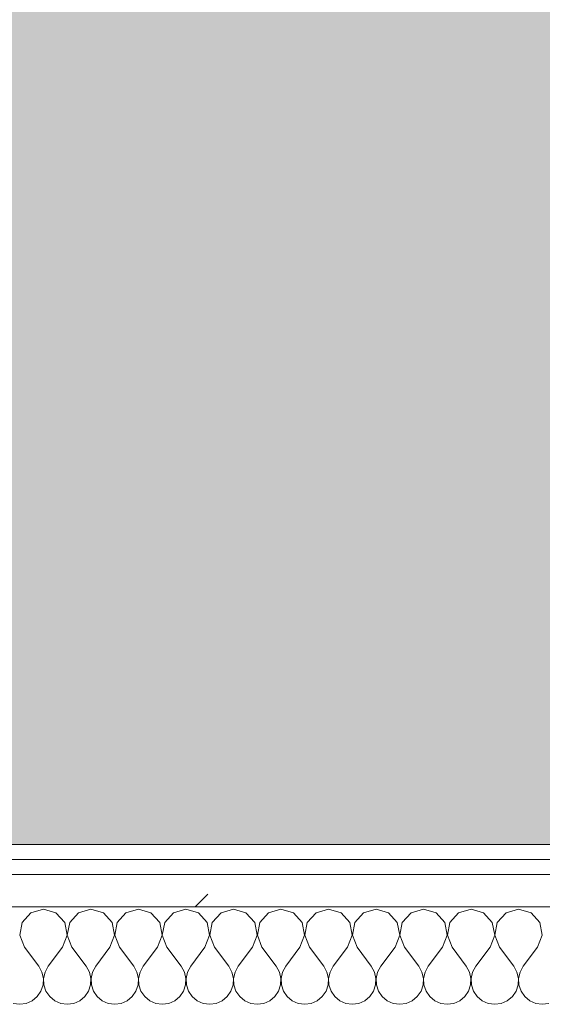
# Model space of a CAD drawing. Header units: millimetres. Extents: x -40968 to 13979, y -19284 to 4746.
# Tile 51 of 173: x -21448 to -21238, y -1193 to -798. Entities that reach past the tile are written whole.
import ezdxf
from ezdxf.enums import TextEntityAlignment as Align

# ---------------------------------------------------------------- set-up
doc = ezdxf.new("R2010")
doc.units = ezdxf.units.MM
doc.header["$MEASUREMENT"] = 0
doc.linetypes.add('Wipeout_Contour', pattern=[1000, 0, -1000])
doc.layers.add('Nuevo_05_AUX_Treball', color=7, linetype='Continuous')
doc.layers.add('Nuevo_08_E_Envans secs', color=7, linetype='Continuous')
for name, color, linetype, lineweight, true_color in [('Nuevo_05_AUX_Treball_Pluma_Nº__3', 7, 'Continuous', 5, 0xa4a4a4), ('Nuevo_08_E_Envans secs_Pluma_Nº__102', 7, 'Continuous', 5, 0xcccccc), ('Nuevo_08_E_Envans secs_Pluma_Nº__171', 171, 'Continuous', 13, 0xaaaaff), ('Nuevo_08_E_Envans secs_Pluma_Nº__177', 7, 'Continuous', 15, 0xf7e046)]:
    doc.layers.add(name, color=color, linetype=linetype, lineweight=lineweight, true_color=true_color)
doc.layers.add('Nuevo_08_E_Envans secs_Pluma_Nº__1', color=7, linetype='Continuous', lineweight=5)
doc.layers.add('Nuevo_Sellos de Zona Archicad_Pluma_Nº__6', color=7, linetype='Continuous', lineweight=5)
doc.styles.add('Estilo_Generado_1', font='txt')
pattern_1 = [(45, (0, 0), (-183.8478, 183.8478), [195, -65]), (45, (7e-14, 183.85), (-183.8478, 183.8478), [195, -65])]

# ---------------------------------------------------------------- blocks, each defined once
blk = doc.blocks.new('Planta 2_Office - Descans_1_1', base_point=(-17995.26, 748.54))
at = {"layer": 'Nuevo_05_AUX_Treball', "linetype": 'Continuous', "lineweight": 0, "true_color": 0xfee7e7}
blk.add_hatch(color=7, dxfattribs=at).paths.add_polyline_path([(-22963.42, -1128.98), (-22225.88, -1128.98), (-21025.88, -1128.98), (-18225.38, -1128.98), (-12886.81, -1128.98), (-12886.81, -996.81), (-12428.84, -996.81), (-12428.84, 1963.55), (-22963.42, 1963.55)])
at = {"layer": 'Nuevo_05_AUX_Treball_Pluma_Nº__3', "color": 253, "linetype": 'Continuous', "lineweight": 5, "true_color": 0xa4a4a4, "flags": 128}
blk.add_lwpolyline([(-22963.42, -1128.98), (-22225.88, -1128.98), (-21025.88, -1128.98), (-18225.38, -1128.98), (-12886.81, -1128.98), (-12886.81, -996.81), (-12428.84, -996.81), (-12428.84, 1963.55), (-22963.42, 1963.55)], close=True, dxfattribs=at)
at = {"layer": 'Nuevo_Sellos de Zona Archicad_Pluma_Nº__6', "color": 7, "lineweight": 5, "style": 'Estilo_Generado_1'}
for tag, p in [('ROOM_NAME', (-17995.26, 690.38)), ('ROOM_NUMBER', (-17995.26, 465.99)), ('ROOM_NET_AREA', (-17995.26, 238.62))]:
    blk.add_attdef(tag, text='', height=120, dxfattribs=at).set_placement(p, align=Align.TOP_LEFT)
blk = doc.blocks.new('*X244')
at = {"layer": 'Nuevo_08_E_Envans secs_Pluma_Nº__102', "color": 254, "linetype": 'Continuous', "lineweight": 5, "true_color": 0xcccccc}
for p, q in [((-21443.1, -1156.35), (-21446.61, -1160.19)), ((-21438.1, -1154.93), (-21443.1, -1156.35)), ((-21433.09, -1156.35), (-21438.1, -1154.93)), ((-21429.58, -1160.19), (-21433.09, -1156.35)), ((-21424.05, -1156.35), (-21427.57, -1160.19)), ((-21419.05, -1154.93), (-21424.05, -1156.35)), ((-21414.04, -1156.35), (-21419.05, -1154.93)), ((-21410.53, -1160.19), (-21414.04, -1156.35)), ((-21405.01, -1156.35), (-21408.52, -1160.19)), ((-21400, -1154.93), (-21405.01, -1156.35)), ((-21394.99, -1156.35), (-21400, -1154.93)), ((-21391.48, -1160.19), (-21394.99, -1156.35)), ((-21385.96, -1156.35), (-21389.47, -1160.19)), ((-21380.95, -1154.93), (-21385.96, -1156.35)), ((-21375.95, -1156.35), (-21380.95, -1154.93)), ((-21372.43, -1160.19), (-21375.95, -1156.35)), ((-21366.91, -1156.35), (-21370.42, -1160.19)), ((-21361.9, -1154.93), (-21366.91, -1156.35)), ((-21356.9, -1156.35), (-21361.9, -1154.93)), ((-21353.39, -1160.19), (-21356.9, -1156.35)), ((-21347.86, -1156.35), (-21351.38, -1160.19)), ((-21342.86, -1154.93), (-21347.86, -1156.35)), ((-21337.85, -1156.35), (-21342.86, -1154.93)), ((-21334.34, -1160.19), (-21337.85, -1156.35)), ((-21328.82, -1156.35), (-21332.33, -1160.19)), ((-21323.81, -1154.93), (-21328.82, -1156.35)), ((-21318.8, -1156.35), (-21323.81, -1154.93)), ((-21315.29, -1160.19), (-21318.8, -1156.35)), ((-21309.77, -1156.35), (-21313.28, -1160.19)), ((-21304.76, -1154.93), (-21309.77, -1156.35)), ((-21299.75, -1156.35), (-21304.76, -1154.93)), ((-21296.24, -1160.19), (-21299.75, -1156.35)), ((-21290.72, -1156.35), (-21294.23, -1160.19)), ((-21285.71, -1154.93), (-21290.72, -1156.35)), ((-21280.71, -1156.35), (-21285.71, -1154.93)), ((-21277.2, -1160.19), (-21280.71, -1156.35)), ((-21271.67, -1156.35), (-21275.19, -1160.19)), ((-21266.67, -1154.93), (-21271.67, -1156.35)), ((-21261.66, -1156.35), (-21266.67, -1154.93)), ((-21258.15, -1160.19), (-21261.66, -1156.35)), ((-21252.63, -1156.35), (-21256.14, -1160.19)), ((-21247.62, -1154.93), (-21252.63, -1156.35)), ((-21242.61, -1156.35), (-21247.62, -1154.93)), ((-21239.1, -1160.19), (-21242.61, -1156.35)), ((-21446.61, -1160.19), (-21447.58, -1165.31)), ((-21428.61, -1165.31), (-21429.58, -1160.19)), ((-21427.57, -1160.19), (-21428.53, -1165.31)), ((-21409.56, -1165.31), (-21410.53, -1160.19)), ((-21408.52, -1160.19), (-21409.49, -1165.31)), ((-21390.51, -1165.31), (-21391.48, -1160.19)), ((-21389.47, -1160.19), (-21390.44, -1165.31)), ((-21371.47, -1165.31), (-21372.43, -1160.19)), ((-21370.42, -1160.19), (-21371.39, -1165.31)), ((-21352.42, -1165.31), (-21353.39, -1160.19)), ((-21351.38, -1160.19), (-21352.34, -1165.31)), ((-21333.37, -1165.31), (-21334.34, -1160.19)), ((-21332.33, -1160.19), (-21333.29, -1165.31)), ((-21314.32, -1165.31), (-21315.29, -1160.19)), ((-21313.28, -1160.19), (-21314.25, -1165.31)), ((-21295.28, -1165.31), (-21296.24, -1160.19)), ((-21294.23, -1160.19), (-21295.2, -1165.31)), ((-21276.23, -1165.31), (-21277.2, -1160.19)), ((-21275.19, -1160.19), (-21276.15, -1165.31)), ((-21257.18, -1165.31), (-21258.15, -1160.19)), ((-21256.14, -1160.19), (-21257.1, -1165.31)), ((-21238.13, -1165.31), (-21239.1, -1160.19)), ((-21447.58, -1165.31), (-21445.71, -1170.17)), ((-21430.48, -1170.17), (-21428.61, -1165.31)), ((-21428.53, -1165.31), (-21426.67, -1170.17)), ((-21411.43, -1170.17), (-21409.56, -1165.31)), ((-21409.49, -1165.31), (-21407.62, -1170.17)), ((-21392.38, -1170.17), (-21390.51, -1165.31)), ((-21390.44, -1165.31), (-21388.57, -1170.17)), ((-21373.33, -1170.17), (-21371.47, -1165.31)), ((-21371.39, -1165.31), (-21369.52, -1170.17)), ((-21354.29, -1170.17), (-21352.42, -1165.31)), ((-21352.34, -1165.31), (-21350.48, -1170.17)), ((-21335.24, -1170.17), (-21333.37, -1165.31)), ((-21333.29, -1165.31), (-21331.43, -1170.17)), ((-21316.19, -1170.17), (-21314.32, -1165.31)), ((-21314.25, -1165.31), (-21312.38, -1170.17)), ((-21297.14, -1170.17), (-21295.28, -1165.31)), ((-21295.2, -1165.31), (-21293.33, -1170.17)), ((-21278.1, -1170.17), (-21276.23, -1165.31)), ((-21276.15, -1165.31), (-21274.29, -1170.17)), ((-21259.05, -1170.17), (-21257.18, -1165.31)), ((-21257.1, -1165.31), (-21255.24, -1170.17)), ((-21240, -1170.17), (-21238.13, -1165.31)), ((-21445.71, -1170.17), (-21440, -1177.79)), ((-21430.48, -1170.17), (-21436.19, -1177.79)), ((-21426.67, -1170.17), (-21420.95, -1177.79)), ((-21411.43, -1170.17), (-21417.14, -1177.79)), ((-21407.62, -1170.17), (-21401.9, -1177.79)), ((-21392.38, -1170.17), (-21398.1, -1177.79)), ((-21388.57, -1170.17), (-21382.86, -1177.79)), ((-21373.33, -1170.17), (-21379.05, -1177.79)), ((-21369.52, -1170.17), (-21363.81, -1177.79)), ((-21354.29, -1170.17), (-21360, -1177.79)), ((-21350.48, -1170.17), (-21344.76, -1177.79)), ((-21335.24, -1170.17), (-21340.95, -1177.79)), ((-21331.43, -1170.17), (-21325.71, -1177.79)), ((-21316.19, -1170.17), (-21321.9, -1177.79)), ((-21312.38, -1170.17), (-21306.67, -1177.79)), ((-21297.14, -1170.17), (-21302.86, -1177.79)), ((-21293.33, -1170.17), (-21287.62, -1177.79)), ((-21278.1, -1170.17), (-21283.81, -1177.79)), ((-21274.29, -1170.17), (-21268.57, -1177.79)), ((-21259.05, -1170.17), (-21264.76, -1177.79)), ((-21255.24, -1170.17), (-21249.52, -1177.79)), ((-21240, -1170.17), (-21245.71, -1177.79)), ((-21438.73, -1180.08), (-21440, -1177.79)), ((-21438.13, -1182.64), (-21438.73, -1180.08)), ((-21437.46, -1180.08), (-21438.06, -1182.64)), ((-21436.19, -1177.79), (-21437.46, -1180.08)), ((-21419.68, -1180.08), (-21420.95, -1177.79)), ((-21419.09, -1182.64), (-21419.68, -1180.08)), ((-21418.41, -1180.08), (-21419.01, -1182.64)), ((-21417.14, -1177.79), (-21418.41, -1180.08)), ((-21400.63, -1180.08), (-21401.9, -1177.79)), ((-21400.04, -1182.64), (-21400.63, -1180.08)), ((-21399.37, -1180.08), (-21399.96, -1182.64)), ((-21398.1, -1177.79), (-21399.37, -1180.08)), ((-21381.59, -1180.08), (-21382.86, -1177.79)), ((-21380.99, -1182.64), (-21381.59, -1180.08)), ((-21380.32, -1180.08), (-21380.91, -1182.64)), ((-21379.05, -1177.79), (-21380.32, -1180.08)), ((-21362.54, -1180.08), (-21363.81, -1177.79)), ((-21361.94, -1182.64), (-21362.54, -1180.08)), ((-21361.27, -1180.08), (-21361.87, -1182.64)), ((-21360, -1177.79), (-21361.27, -1180.08)), ((-21343.49, -1180.08), (-21344.76, -1177.79)), ((-21342.9, -1182.64), (-21343.49, -1180.08)), ((-21342.22, -1180.08), (-21342.82, -1182.64)), ((-21340.95, -1177.79), (-21342.22, -1180.08)), ((-21324.44, -1180.08), (-21325.71, -1177.79)), ((-21323.85, -1182.64), (-21324.44, -1180.08)), ((-21323.18, -1180.08), (-21323.77, -1182.64)), ((-21321.9, -1177.79), (-21323.18, -1180.08)), ((-21305.4, -1180.08), (-21306.67, -1177.79)), ((-21304.8, -1182.64), (-21305.4, -1180.08)), ((-21304.13, -1180.08), (-21304.72, -1182.64)), ((-21302.86, -1177.79), (-21304.13, -1180.08)), ((-21286.35, -1180.08), (-21287.62, -1177.79)), ((-21285.75, -1182.64), (-21286.35, -1180.08)), ((-21285.08, -1180.08), (-21285.68, -1182.64)), ((-21283.81, -1177.79), (-21285.08, -1180.08)), ((-21267.3, -1180.08), (-21268.57, -1177.79)), ((-21266.71, -1182.64), (-21267.3, -1180.08)), ((-21266.03, -1180.08), (-21266.63, -1182.64)), ((-21264.76, -1177.79), (-21266.03, -1180.08)), ((-21248.25, -1180.08), (-21249.52, -1177.79)), ((-21247.66, -1182.64), (-21248.25, -1180.08)), ((-21246.99, -1180.08), (-21247.58, -1182.64)), ((-21245.71, -1177.79), (-21246.99, -1180.08)), ((-21438.26, -1185.27), (-21438.13, -1182.64)), ((-21438.06, -1182.64), (-21437.93, -1185.27)), ((-21419.21, -1185.27), (-21419.09, -1182.64)), ((-21419.01, -1182.64), (-21418.88, -1185.27)), ((-21400.17, -1185.27), (-21400.04, -1182.64)), ((-21399.96, -1182.64), (-21399.83, -1185.27)), ((-21381.12, -1185.27), (-21380.99, -1182.64)), ((-21380.91, -1182.64), (-21380.79, -1185.27)), ((-21362.07, -1185.27), (-21361.94, -1182.64)), ((-21361.87, -1182.64), (-21361.74, -1185.27)), ((-21343.02, -1185.27), (-21342.9, -1182.64)), ((-21342.82, -1182.64), (-21342.69, -1185.27)), ((-21323.98, -1185.27), (-21323.85, -1182.64)), ((-21323.77, -1182.64), (-21323.64, -1185.27)), ((-21304.93, -1185.27), (-21304.8, -1182.64)), ((-21304.72, -1182.64), (-21304.6, -1185.27)), ((-21285.88, -1185.27), (-21285.75, -1182.64)), ((-21285.68, -1182.64), (-21285.55, -1185.27)), ((-21266.83, -1185.27), (-21266.71, -1182.64)), ((-21266.63, -1182.64), (-21266.5, -1185.27)), ((-21247.78, -1185.27), (-21247.66, -1182.64)), ((-21247.58, -1182.64), (-21247.45, -1185.27)), ((-21440.59, -1189.92), (-21439.1, -1187.76)), ((-21439.1, -1187.76), (-21438.26, -1185.27)), ((-21437.93, -1185.27), (-21437.09, -1187.76)), ((-21437.09, -1187.76), (-21435.6, -1189.92)), ((-21421.54, -1189.92), (-21420.05, -1187.76)), ((-21420.05, -1187.76), (-21419.21, -1185.27)), ((-21418.88, -1185.27), (-21418.04, -1187.76)), ((-21418.04, -1187.76), (-21416.55, -1189.92)), ((-21402.49, -1189.92), (-21401.01, -1187.76)), ((-21401.01, -1187.76), (-21400.17, -1185.27)), ((-21399.83, -1185.27), (-21398.99, -1187.76)), ((-21398.99, -1187.76), (-21397.51, -1189.92)), ((-21383.45, -1189.92), (-21381.96, -1187.76)), ((-21381.96, -1187.76), (-21381.12, -1185.27)), ((-21380.79, -1185.27), (-21379.95, -1187.76)), ((-21379.95, -1187.76), (-21378.46, -1189.92)), ((-21364.4, -1189.92), (-21362.91, -1187.76)), ((-21362.91, -1187.76), (-21362.07, -1185.27)), ((-21361.74, -1185.27), (-21360.9, -1187.76)), ((-21360.9, -1187.76), (-21359.41, -1189.92)), ((-21345.35, -1189.92), (-21343.86, -1187.76)), ((-21343.86, -1187.76), (-21343.02, -1185.27)), ((-21342.69, -1185.27), (-21341.85, -1187.76)), ((-21341.85, -1187.76), (-21340.36, -1189.92)), ((-21326.3, -1189.92), (-21324.81, -1187.76)), ((-21324.81, -1187.76), (-21323.98, -1185.27)), ((-21323.64, -1185.27), (-21322.8, -1187.76)), ((-21322.8, -1187.76), (-21321.32, -1189.92)), ((-21307.26, -1189.92), (-21305.77, -1187.76)), ((-21305.77, -1187.76), (-21304.93, -1185.27)), ((-21304.6, -1185.27), (-21303.76, -1187.76)), ((-21303.76, -1187.76), (-21302.27, -1189.92)), ((-21288.21, -1189.92), (-21286.72, -1187.76)), ((-21286.72, -1187.76), (-21285.88, -1185.27)), ((-21285.55, -1185.27), (-21284.71, -1187.76)), ((-21284.71, -1187.76), (-21283.22, -1189.92)), ((-21269.16, -1189.92), (-21267.67, -1187.76)), ((-21267.67, -1187.76), (-21266.83, -1185.27)), ((-21266.5, -1185.27), (-21265.66, -1187.76)), ((-21265.66, -1187.76), (-21264.17, -1189.92)), ((-21250.11, -1189.92), (-21248.62, -1187.76)), ((-21248.62, -1187.76), (-21247.78, -1185.27)), ((-21247.45, -1185.27), (-21246.61, -1187.76)), ((-21246.61, -1187.76), (-21245.13, -1189.92)), ((-21445.02, -1192.66), (-21442.61, -1191.6)), ((-21442.61, -1191.6), (-21440.59, -1189.92)), ((-21435.6, -1189.92), (-21433.58, -1191.6)), ((-21433.58, -1191.6), (-21431.17, -1192.66)), ((-21425.97, -1192.66), (-21423.56, -1191.6)), ((-21423.56, -1191.6), (-21421.54, -1189.92)), ((-21416.55, -1189.92), (-21414.53, -1191.6)), ((-21414.53, -1191.6), (-21412.13, -1192.66)), ((-21406.92, -1192.66), (-21404.52, -1191.6)), ((-21404.52, -1191.6), (-21402.49, -1189.92)), ((-21397.51, -1189.92), (-21395.48, -1191.6)), ((-21395.48, -1191.6), (-21393.08, -1192.66)), ((-21387.87, -1192.66), (-21385.47, -1191.6)), ((-21385.47, -1191.6), (-21383.45, -1189.92)), ((-21378.46, -1189.92), (-21376.44, -1191.6)), ((-21376.44, -1191.6), (-21374.03, -1192.66)), ((-21368.83, -1192.66), (-21366.42, -1191.6)), ((-21366.42, -1191.6), (-21364.4, -1189.92)), ((-21359.41, -1189.92), (-21357.39, -1191.6)), ((-21357.39, -1191.6), (-21354.98, -1192.66)), ((-21349.78, -1192.66), (-21347.37, -1191.6)), ((-21347.37, -1191.6), (-21345.35, -1189.92)), ((-21340.36, -1189.92), (-21338.34, -1191.6)), ((-21338.34, -1191.6), (-21335.94, -1192.66)), ((-21330.73, -1192.66), (-21328.33, -1191.6)), ((-21328.33, -1191.6), (-21326.3, -1189.92)), ((-21321.32, -1189.92), (-21319.29, -1191.6)), ((-21319.29, -1191.6), (-21316.89, -1192.66)), ((-21311.68, -1192.66), (-21309.28, -1191.6)), ((-21309.28, -1191.6), (-21307.26, -1189.92)), ((-21302.27, -1189.92), (-21300.25, -1191.6)), ((-21300.25, -1191.6), (-21297.84, -1192.66)), ((-21292.64, -1192.66), (-21290.23, -1191.6)), ((-21290.23, -1191.6), (-21288.21, -1189.92)), ((-21283.22, -1189.92), (-21281.2, -1191.6)), ((-21281.2, -1191.6), (-21278.79, -1192.66)), ((-21273.59, -1192.66), (-21271.18, -1191.6)), ((-21271.18, -1191.6), (-21269.16, -1189.92)), ((-21264.17, -1189.92), (-21262.15, -1191.6)), ((-21262.15, -1191.6), (-21259.75, -1192.66)), ((-21254.54, -1192.66), (-21252.14, -1191.6)), ((-21252.14, -1191.6), (-21250.11, -1189.92)), ((-21245.13, -1189.92), (-21243.1, -1191.6)), ((-21243.1, -1191.6), (-21240.7, -1192.66)), ((-21450.22, -1192.66), (-21447.62, -1193.02)), ((-21447.62, -1193.02), (-21445.02, -1192.66)), ((-21431.17, -1192.66), (-21428.57, -1193.02)), ((-21428.57, -1193.02), (-21425.97, -1192.66)), ((-21412.13, -1192.66), (-21409.52, -1193.02)), ((-21409.52, -1193.02), (-21406.92, -1192.66)), ((-21393.08, -1192.66), (-21390.48, -1193.02)), ((-21390.48, -1193.02), (-21387.87, -1192.66)), ((-21374.03, -1192.66), (-21371.43, -1193.02)), ((-21371.43, -1193.02), (-21368.83, -1192.66)), ((-21354.98, -1192.66), (-21352.38, -1193.02)), ((-21352.38, -1193.02), (-21349.78, -1192.66)), ((-21335.94, -1192.66), (-21333.33, -1193.02)), ((-21333.33, -1193.02), (-21330.73, -1192.66)), ((-21316.89, -1192.66), (-21314.29, -1193.02)), ((-21314.29, -1193.02), (-21311.68, -1192.66)), ((-21297.84, -1192.66), (-21295.24, -1193.02)), ((-21295.24, -1193.02), (-21292.64, -1192.66)), ((-21278.79, -1192.66), (-21276.19, -1193.02)), ((-21276.19, -1193.02), (-21273.59, -1192.66)), ((-21259.75, -1192.66), (-21257.14, -1193.02)), ((-21257.14, -1193.02), (-21254.54, -1192.66)), ((-21240.7, -1192.66), (-21238.1, -1193.02))]:
    blk.add_line(p, q, dxfattribs=at)
blk = doc.blocks.new('Muro_90_1', base_point=(-20233.93, -1193.98))
at = {"color": 254, "linetype": 'Wipeout_Contour', "lineweight": 0, "ltscale": 86513.737601}
blk.add_wipeout([(-20233.93, -1128.98), (-22963.42, -1128.98), (-22963.42, -1134.98), (-20233.93, -1134.98)], dxfattribs=at).dxf.layer = 'Nuevo_08_E_Envans secs'
at = {"color": 254, "linetype": 'Wipeout_Contour', "lineweight": 0, "ltscale": 86517.020667}
blk.add_wipeout([(-20233.93, -1140.98), (-22963.42, -1140.98), (-22963.42, -1153.98), (-20233.93, -1153.98)], dxfattribs=at).dxf.layer = 'Nuevo_08_E_Envans secs'
at = {"layer": 'Nuevo_08_E_Envans secs_Pluma_Nº__171', "linetype": 'Continuous', "lineweight": 13, "true_color": 0xaaaaff}
h = blk.add_hatch(dxfattribs=at)
h.set_pattern_fill('Panellat_HPL_0001', color=161, style=0, pattern_type=2)
h.set_pattern_definition(pattern_1)
h.paths.add_polyline_path([(-20233.93, -1128.98), (-22963.42, -1128.98), (-22963.42, -1134.98), (-20233.93, -1134.98)])
at = {"layer": 'Nuevo_08_E_Envans secs_Pluma_Nº__177', "linetype": 'Continuous', "lineweight": 15, "true_color": 0xf7e046}
h = blk.add_hatch(dxfattribs=at)
h.set_pattern_fill('Panellat_HPL_0001', color=53, style=0, pattern_type=2)
h.set_pattern_definition(pattern_1)
h.paths.add_polyline_path([(-20233.93, -1140.98), (-22963.42, -1140.98), (-22963.42, -1153.98), (-20233.93, -1153.98)])
at = {"layer": 'Nuevo_08_E_Envans secs_Pluma_Nº__1', "color": 7, "linetype": 'Continuous', "lineweight": 5}
for p, q in [((-20233.93, -1134.98), (-22963.42, -1134.98)), ((-20233.93, -1140.98), (-22963.42, -1140.98)), ((-20233.93, -1153.98), (-22963.42, -1153.98))]:
    blk.add_line(p, q, dxfattribs=at)
at = {"layer": 'Nuevo_08_E_Envans secs_Pluma_Nº__1', "color": 7, "linetype": 'Continuous', "lineweight": 5, "flags": 128}
blk.add_lwpolyline([(-20233.93, -1128.98), (-22963.42, -1128.98)], dxfattribs=at)
at = {"layer": 'Nuevo_08_E_Envans secs', "color": 7, "lineweight": 20}
blk.add_blockref('*X244', (0, 0), dxfattribs=at)
blk = doc.blocks.new('*X494')
at = {"layer": 'Nuevo_08_E_Envans secs_Pluma_Nº__102', "color": 254, "linetype": 'Continuous', "lineweight": 5, "true_color": 0xcccccc}
for p, q in [((-21443.1, -1156.35), (-21446.61, -1160.19)), ((-21438.1, -1154.93), (-21443.1, -1156.35)), ((-21433.09, -1156.35), (-21438.1, -1154.93)), ((-21429.58, -1160.19), (-21433.09, -1156.35)), ((-21424.05, -1156.35), (-21427.57, -1160.19)), ((-21419.05, -1154.93), (-21424.05, -1156.35)), ((-21414.04, -1156.35), (-21419.05, -1154.93)), ((-21410.53, -1160.19), (-21414.04, -1156.35)), ((-21405.01, -1156.35), (-21408.52, -1160.19)), ((-21400, -1154.93), (-21405.01, -1156.35)), ((-21394.99, -1156.35), (-21400, -1154.93)), ((-21391.48, -1160.19), (-21394.99, -1156.35)), ((-21385.96, -1156.35), (-21389.47, -1160.19)), ((-21380.95, -1154.93), (-21385.96, -1156.35)), ((-21375.95, -1156.35), (-21380.95, -1154.93)), ((-21372.43, -1160.19), (-21375.95, -1156.35)), ((-21366.91, -1156.35), (-21370.42, -1160.19)), ((-21361.9, -1154.93), (-21366.91, -1156.35)), ((-21356.9, -1156.35), (-21361.9, -1154.93)), ((-21353.39, -1160.19), (-21356.9, -1156.35)), ((-21347.86, -1156.35), (-21351.38, -1160.19)), ((-21342.86, -1154.93), (-21347.86, -1156.35)), ((-21337.85, -1156.35), (-21342.86, -1154.93)), ((-21334.34, -1160.19), (-21337.85, -1156.35)), ((-21328.82, -1156.35), (-21332.33, -1160.19)), ((-21323.81, -1154.93), (-21328.82, -1156.35)), ((-21318.8, -1156.35), (-21323.81, -1154.93)), ((-21315.29, -1160.19), (-21318.8, -1156.35)), ((-21309.77, -1156.35), (-21313.28, -1160.19)), ((-21304.76, -1154.93), (-21309.77, -1156.35)), ((-21299.75, -1156.35), (-21304.76, -1154.93)), ((-21296.24, -1160.19), (-21299.75, -1156.35)), ((-21290.72, -1156.35), (-21294.23, -1160.19)), ((-21285.71, -1154.93), (-21290.72, -1156.35)), ((-21280.71, -1156.35), (-21285.71, -1154.93)), ((-21277.2, -1160.19), (-21280.71, -1156.35)), ((-21271.67, -1156.35), (-21275.19, -1160.19)), ((-21266.67, -1154.93), (-21271.67, -1156.35)), ((-21261.66, -1156.35), (-21266.67, -1154.93)), ((-21258.15, -1160.19), (-21261.66, -1156.35)), ((-21252.63, -1156.35), (-21256.14, -1160.19)), ((-21247.62, -1154.93), (-21252.63, -1156.35)), ((-21242.61, -1156.35), (-21247.62, -1154.93)), ((-21239.1, -1160.19), (-21242.61, -1156.35)), ((-21446.61, -1160.19), (-21447.58, -1165.31)), ((-21428.61, -1165.31), (-21429.58, -1160.19)), ((-21427.57, -1160.19), (-21428.53, -1165.31)), ((-21409.56, -1165.31), (-21410.53, -1160.19)), ((-21408.52, -1160.19), (-21409.49, -1165.31)), ((-21390.51, -1165.31), (-21391.48, -1160.19)), ((-21389.47, -1160.19), (-21390.44, -1165.31)), ((-21371.47, -1165.31), (-21372.43, -1160.19)), ((-21370.42, -1160.19), (-21371.39, -1165.31)), ((-21352.42, -1165.31), (-21353.39, -1160.19)), ((-21351.38, -1160.19), (-21352.34, -1165.31)), ((-21333.37, -1165.31), (-21334.34, -1160.19)), ((-21332.33, -1160.19), (-21333.29, -1165.31)), ((-21314.32, -1165.31), (-21315.29, -1160.19)), ((-21313.28, -1160.19), (-21314.25, -1165.31)), ((-21295.28, -1165.31), (-21296.24, -1160.19)), ((-21294.23, -1160.19), (-21295.2, -1165.31)), ((-21276.23, -1165.31), (-21277.2, -1160.19)), ((-21275.19, -1160.19), (-21276.15, -1165.31)), ((-21257.18, -1165.31), (-21258.15, -1160.19)), ((-21256.14, -1160.19), (-21257.1, -1165.31)), ((-21238.13, -1165.31), (-21239.1, -1160.19)), ((-21447.58, -1165.31), (-21445.71, -1170.17)), ((-21430.48, -1170.17), (-21428.61, -1165.31)), ((-21428.53, -1165.31), (-21426.67, -1170.17)), ((-21411.43, -1170.17), (-21409.56, -1165.31)), ((-21409.49, -1165.31), (-21407.62, -1170.17)), ((-21392.38, -1170.17), (-21390.51, -1165.31)), ((-21390.44, -1165.31), (-21388.57, -1170.17)), ((-21373.33, -1170.17), (-21371.47, -1165.31)), ((-21371.39, -1165.31), (-21369.52, -1170.17)), ((-21354.29, -1170.17), (-21352.42, -1165.31)), ((-21352.34, -1165.31), (-21350.48, -1170.17)), ((-21335.24, -1170.17), (-21333.37, -1165.31)), ((-21333.29, -1165.31), (-21331.43, -1170.17)), ((-21316.19, -1170.17), (-21314.32, -1165.31)), ((-21314.25, -1165.31), (-21312.38, -1170.17)), ((-21297.14, -1170.17), (-21295.28, -1165.31)), ((-21295.2, -1165.31), (-21293.33, -1170.17)), ((-21278.1, -1170.17), (-21276.23, -1165.31)), ((-21276.15, -1165.31), (-21274.29, -1170.17)), ((-21259.05, -1170.17), (-21257.18, -1165.31)), ((-21257.1, -1165.31), (-21255.24, -1170.17)), ((-21240, -1170.17), (-21238.13, -1165.31)), ((-21445.71, -1170.17), (-21440, -1177.79)), ((-21430.48, -1170.17), (-21436.19, -1177.79)), ((-21426.67, -1170.17), (-21420.95, -1177.79)), ((-21411.43, -1170.17), (-21417.14, -1177.79)), ((-21407.62, -1170.17), (-21401.9, -1177.79)), ((-21392.38, -1170.17), (-21398.1, -1177.79)), ((-21388.57, -1170.17), (-21382.86, -1177.79)), ((-21373.33, -1170.17), (-21379.05, -1177.79)), ((-21369.52, -1170.17), (-21363.81, -1177.79)), ((-21354.29, -1170.17), (-21360, -1177.79)), ((-21350.48, -1170.17), (-21344.76, -1177.79)), ((-21335.24, -1170.17), (-21340.95, -1177.79)), ((-21331.43, -1170.17), (-21325.71, -1177.79)), ((-21316.19, -1170.17), (-21321.9, -1177.79)), ((-21312.38, -1170.17), (-21306.67, -1177.79)), ((-21297.14, -1170.17), (-21302.86, -1177.79)), ((-21293.33, -1170.17), (-21287.62, -1177.79)), ((-21278.1, -1170.17), (-21283.81, -1177.79)), ((-21274.29, -1170.17), (-21268.57, -1177.79)), ((-21259.05, -1170.17), (-21264.76, -1177.79)), ((-21255.24, -1170.17), (-21249.52, -1177.79)), ((-21240, -1170.17), (-21245.71, -1177.79)), ((-21438.73, -1180.08), (-21440, -1177.79)), ((-21438.13, -1182.64), (-21438.73, -1180.08)), ((-21437.46, -1180.08), (-21438.06, -1182.64)), ((-21436.19, -1177.79), (-21437.46, -1180.08)), ((-21419.68, -1180.08), (-21420.95, -1177.79)), ((-21419.09, -1182.64), (-21419.68, -1180.08)), ((-21418.41, -1180.08), (-21419.01, -1182.64)), ((-21417.14, -1177.79), (-21418.41, -1180.08)), ((-21400.63, -1180.08), (-21401.9, -1177.79)), ((-21400.04, -1182.64), (-21400.63, -1180.08)), ((-21399.37, -1180.08), (-21399.96, -1182.64)), ((-21398.1, -1177.79), (-21399.37, -1180.08)), ((-21381.59, -1180.08), (-21382.86, -1177.79)), ((-21380.99, -1182.64), (-21381.59, -1180.08)), ((-21380.32, -1180.08), (-21380.91, -1182.64)), ((-21379.05, -1177.79), (-21380.32, -1180.08)), ((-21362.54, -1180.08), (-21363.81, -1177.79)), ((-21361.94, -1182.64), (-21362.54, -1180.08)), ((-21361.27, -1180.08), (-21361.87, -1182.64)), ((-21360, -1177.79), (-21361.27, -1180.08)), ((-21343.49, -1180.08), (-21344.76, -1177.79)), ((-21342.9, -1182.64), (-21343.49, -1180.08)), ((-21342.22, -1180.08), (-21342.82, -1182.64)), ((-21340.95, -1177.79), (-21342.22, -1180.08)), ((-21324.44, -1180.08), (-21325.71, -1177.79)), ((-21323.85, -1182.64), (-21324.44, -1180.08)), ((-21323.18, -1180.08), (-21323.77, -1182.64)), ((-21321.9, -1177.79), (-21323.18, -1180.08)), ((-21305.4, -1180.08), (-21306.67, -1177.79)), ((-21304.8, -1182.64), (-21305.4, -1180.08)), ((-21304.13, -1180.08), (-21304.72, -1182.64)), ((-21302.86, -1177.79), (-21304.13, -1180.08)), ((-21286.35, -1180.08), (-21287.62, -1177.79)), ((-21285.75, -1182.64), (-21286.35, -1180.08)), ((-21285.08, -1180.08), (-21285.68, -1182.64)), ((-21283.81, -1177.79), (-21285.08, -1180.08)), ((-21267.3, -1180.08), (-21268.57, -1177.79)), ((-21266.71, -1182.64), (-21267.3, -1180.08)), ((-21266.03, -1180.08), (-21266.63, -1182.64)), ((-21264.76, -1177.79), (-21266.03, -1180.08)), ((-21248.25, -1180.08), (-21249.52, -1177.79)), ((-21247.66, -1182.64), (-21248.25, -1180.08)), ((-21246.99, -1180.08), (-21247.58, -1182.64)), ((-21245.71, -1177.79), (-21246.99, -1180.08)), ((-21438.26, -1185.27), (-21438.13, -1182.64)), ((-21438.06, -1182.64), (-21437.93, -1185.27)), ((-21419.21, -1185.27), (-21419.09, -1182.64)), ((-21419.01, -1182.64), (-21418.88, -1185.27)), ((-21400.17, -1185.27), (-21400.04, -1182.64)), ((-21399.96, -1182.64), (-21399.83, -1185.27)), ((-21381.12, -1185.27), (-21380.99, -1182.64)), ((-21380.91, -1182.64), (-21380.79, -1185.27)), ((-21362.07, -1185.27), (-21361.94, -1182.64)), ((-21361.87, -1182.64), (-21361.74, -1185.27)), ((-21343.02, -1185.27), (-21342.9, -1182.64)), ((-21342.82, -1182.64), (-21342.69, -1185.27)), ((-21323.98, -1185.27), (-21323.85, -1182.64)), ((-21323.77, -1182.64), (-21323.64, -1185.27)), ((-21304.93, -1185.27), (-21304.8, -1182.64)), ((-21304.72, -1182.64), (-21304.6, -1185.27)), ((-21285.88, -1185.27), (-21285.75, -1182.64)), ((-21285.68, -1182.64), (-21285.55, -1185.27)), ((-21266.83, -1185.27), (-21266.71, -1182.64)), ((-21266.63, -1182.64), (-21266.5, -1185.27)), ((-21247.78, -1185.27), (-21247.66, -1182.64)), ((-21247.58, -1182.64), (-21247.45, -1185.27)), ((-21440.59, -1189.92), (-21439.1, -1187.76)), ((-21439.1, -1187.76), (-21438.26, -1185.27)), ((-21437.93, -1185.27), (-21437.09, -1187.76)), ((-21437.09, -1187.76), (-21435.6, -1189.92)), ((-21421.54, -1189.92), (-21420.05, -1187.76)), ((-21420.05, -1187.76), (-21419.21, -1185.27)), ((-21418.88, -1185.27), (-21418.04, -1187.76)), ((-21418.04, -1187.76), (-21416.55, -1189.92)), ((-21402.49, -1189.92), (-21401.01, -1187.76)), ((-21401.01, -1187.76), (-21400.17, -1185.27)), ((-21399.83, -1185.27), (-21398.99, -1187.76)), ((-21398.99, -1187.76), (-21397.51, -1189.92)), ((-21383.45, -1189.92), (-21381.96, -1187.76)), ((-21381.96, -1187.76), (-21381.12, -1185.27)), ((-21380.79, -1185.27), (-21379.95, -1187.76)), ((-21379.95, -1187.76), (-21378.46, -1189.92)), ((-21364.4, -1189.92), (-21362.91, -1187.76)), ((-21362.91, -1187.76), (-21362.07, -1185.27)), ((-21361.74, -1185.27), (-21360.9, -1187.76)), ((-21360.9, -1187.76), (-21359.41, -1189.92)), ((-21345.35, -1189.92), (-21343.86, -1187.76)), ((-21343.86, -1187.76), (-21343.02, -1185.27)), ((-21342.69, -1185.27), (-21341.85, -1187.76)), ((-21341.85, -1187.76), (-21340.36, -1189.92)), ((-21326.3, -1189.92), (-21324.81, -1187.76)), ((-21324.81, -1187.76), (-21323.98, -1185.27)), ((-21323.64, -1185.27), (-21322.8, -1187.76)), ((-21322.8, -1187.76), (-21321.32, -1189.92)), ((-21307.26, -1189.92), (-21305.77, -1187.76)), ((-21305.77, -1187.76), (-21304.93, -1185.27)), ((-21304.6, -1185.27), (-21303.76, -1187.76)), ((-21303.76, -1187.76), (-21302.27, -1189.92)), ((-21288.21, -1189.92), (-21286.72, -1187.76)), ((-21286.72, -1187.76), (-21285.88, -1185.27)), ((-21285.55, -1185.27), (-21284.71, -1187.76)), ((-21284.71, -1187.76), (-21283.22, -1189.92)), ((-21269.16, -1189.92), (-21267.67, -1187.76)), ((-21267.67, -1187.76), (-21266.83, -1185.27)), ((-21266.5, -1185.27), (-21265.66, -1187.76)), ((-21265.66, -1187.76), (-21264.17, -1189.92)), ((-21250.11, -1189.92), (-21248.62, -1187.76)), ((-21248.62, -1187.76), (-21247.78, -1185.27)), ((-21247.45, -1185.27), (-21246.61, -1187.76)), ((-21246.61, -1187.76), (-21245.13, -1189.92)), ((-21445.02, -1192.66), (-21442.61, -1191.6)), ((-21442.61, -1191.6), (-21440.59, -1189.92)), ((-21435.6, -1189.92), (-21433.58, -1191.6)), ((-21433.58, -1191.6), (-21431.17, -1192.66)), ((-21425.97, -1192.66), (-21423.56, -1191.6)), ((-21423.56, -1191.6), (-21421.54, -1189.92)), ((-21416.55, -1189.92), (-21414.53, -1191.6)), ((-21414.53, -1191.6), (-21412.13, -1192.66)), ((-21406.92, -1192.66), (-21404.52, -1191.6)), ((-21404.52, -1191.6), (-21402.49, -1189.92)), ((-21397.51, -1189.92), (-21395.48, -1191.6)), ((-21395.48, -1191.6), (-21393.08, -1192.66)), ((-21387.87, -1192.66), (-21385.47, -1191.6)), ((-21385.47, -1191.6), (-21383.45, -1189.92)), ((-21378.46, -1189.92), (-21376.44, -1191.6)), ((-21376.44, -1191.6), (-21374.03, -1192.66)), ((-21368.83, -1192.66), (-21366.42, -1191.6)), ((-21366.42, -1191.6), (-21364.4, -1189.92)), ((-21359.41, -1189.92), (-21357.39, -1191.6)), ((-21357.39, -1191.6), (-21354.98, -1192.66)), ((-21349.78, -1192.66), (-21347.37, -1191.6)), ((-21347.37, -1191.6), (-21345.35, -1189.92)), ((-21340.36, -1189.92), (-21338.34, -1191.6)), ((-21338.34, -1191.6), (-21335.94, -1192.66)), ((-21330.73, -1192.66), (-21328.33, -1191.6)), ((-21328.33, -1191.6), (-21326.3, -1189.92)), ((-21321.32, -1189.92), (-21319.29, -1191.6)), ((-21319.29, -1191.6), (-21316.89, -1192.66)), ((-21311.68, -1192.66), (-21309.28, -1191.6)), ((-21309.28, -1191.6), (-21307.26, -1189.92)), ((-21302.27, -1189.92), (-21300.25, -1191.6)), ((-21300.25, -1191.6), (-21297.84, -1192.66)), ((-21292.64, -1192.66), (-21290.23, -1191.6)), ((-21290.23, -1191.6), (-21288.21, -1189.92)), ((-21283.22, -1189.92), (-21281.2, -1191.6)), ((-21281.2, -1191.6), (-21278.79, -1192.66)), ((-21273.59, -1192.66), (-21271.18, -1191.6)), ((-21271.18, -1191.6), (-21269.16, -1189.92)), ((-21264.17, -1189.92), (-21262.15, -1191.6)), ((-21262.15, -1191.6), (-21259.75, -1192.66)), ((-21254.54, -1192.66), (-21252.14, -1191.6)), ((-21252.14, -1191.6), (-21250.11, -1189.92)), ((-21245.13, -1189.92), (-21243.1, -1191.6)), ((-21243.1, -1191.6), (-21240.7, -1192.66)), ((-21447.62, -1193.02), (-21445.02, -1192.66)), ((-21431.17, -1192.66), (-21428.57, -1193.02)), ((-21428.57, -1193.02), (-21425.97, -1192.66)), ((-21412.13, -1192.66), (-21409.52, -1193.02)), ((-21409.52, -1193.02), (-21406.92, -1192.66)), ((-21393.08, -1192.66), (-21390.48, -1193.02)), ((-21390.48, -1193.02), (-21387.87, -1192.66)), ((-21374.03, -1192.66), (-21371.43, -1193.02)), ((-21371.43, -1193.02), (-21368.83, -1192.66)), ((-21354.98, -1192.66), (-21352.38, -1193.02)), ((-21352.38, -1193.02), (-21349.78, -1192.66)), ((-21335.94, -1192.66), (-21333.33, -1193.02)), ((-21333.33, -1193.02), (-21330.73, -1192.66)), ((-21316.89, -1192.66), (-21314.29, -1193.02)), ((-21314.29, -1193.02), (-21311.68, -1192.66)), ((-21297.84, -1192.66), (-21295.24, -1193.02)), ((-21295.24, -1193.02), (-21292.64, -1192.66)), ((-21278.79, -1192.66), (-21276.19, -1193.02)), ((-21276.19, -1193.02), (-21273.59, -1192.66)), ((-21259.75, -1192.66), (-21257.14, -1193.02)), ((-21257.14, -1193.02), (-21254.54, -1192.66)), ((-21240.7, -1192.66), (-21238.1, -1193.02)), ((-21238.1, -1193.02), (-21235.49, -1192.66))]:
    blk.add_line(p, q, dxfattribs=at)
blk = doc.blocks.new('Muro_148_1', base_point=(-24166.43, -1128.98))
at = {"color": 254, "linetype": 'Wipeout_Contour', "lineweight": 0, "ltscale": 86513.737601}
blk.add_wipeout([(-22963.42, -1134.98), (-20233.93, -1134.98), (-20233.93, -1128.98), (-22963.42, -1128.98)], dxfattribs=at).dxf.layer = 'Nuevo_08_E_Envans secs'
at = {"color": 254, "linetype": 'Wipeout_Contour', "lineweight": 0, "ltscale": 86540.990748}
blk.add_wipeout([(-22975.42, -1153.98), (-20233.93, -1153.98), (-20233.93, -1140.98), (-22975.42, -1140.98)], dxfattribs=at).dxf.layer = 'Nuevo_08_E_Envans secs'
at = {"layer": 'Nuevo_08_E_Envans secs_Pluma_Nº__171', "linetype": 'Continuous', "lineweight": 13, "true_color": 0xaaaaff}
h = blk.add_hatch(dxfattribs=at)
h.set_pattern_fill('Panellat_HPL_0001', color=161, style=0, pattern_type=2)
h.set_pattern_definition(pattern_1)
h.paths.add_polyline_path([(-22963.42, -1134.98), (-20233.93, -1134.98), (-20233.93, -1128.98), (-22963.42, -1128.98)])
at = {"layer": 'Nuevo_08_E_Envans secs_Pluma_Nº__177', "linetype": 'Continuous', "lineweight": 15, "true_color": 0xf7e046}
h = blk.add_hatch(dxfattribs=at)
h.set_pattern_fill('Panellat_HPL_0001', color=53, style=0, pattern_type=2)
h.set_pattern_definition(pattern_1)
h.paths.add_polyline_path([(-22975.42, -1153.98), (-20233.93, -1153.98), (-20233.93, -1140.98), (-22975.42, -1140.98)])
at = {"layer": 'Nuevo_08_E_Envans secs_Pluma_Nº__1', "color": 7, "linetype": 'Continuous', "lineweight": 5}
for p, q in [((-20233.93, -1134.98), (-22969.42, -1134.98)), ((-20233.93, -1140.98), (-22975.42, -1140.98)), ((-20233.93, -1153.98), (-22988.42, -1153.98))]:
    blk.add_line(p, q, dxfattribs=at)
at = {"layer": 'Nuevo_08_E_Envans secs_Pluma_Nº__1', "color": 7, "linetype": 'Continuous', "lineweight": 5, "flags": 128}
blk.add_lwpolyline([(-20233.93, -1128.98), (-22963.42, -1128.98)], dxfattribs=at)
at = {"layer": 'Nuevo_08_E_Envans secs', "color": 7, "lineweight": 20}
blk.add_blockref('*X494', (0, 0), dxfattribs=at)

msp = doc.modelspace()

# ---------------------------------------------------------------- linework, layer by layer
at = {"layer": 'Nuevo_05_AUX_Treball', "color": 7, "linetype": 'Continuous', "lineweight": 0, "true_color": 0xfee7e7, "flags": 128}
msp.add_lwpolyline([(-22963.42, -1128.98), (-22225.88, -1128.98), (-21025.88, -1128.98), (-18225.38, -1128.98), (-12886.81, -1128.98), (-12886.81, -996.81), (-12428.84, -996.81), (-12428.84, 1963.55), (-22963.42, 1963.55)], close=True, dxfattribs=at)

# ---------------------------------------------------------------- block references
at = {"layer": 'Nuevo_05_AUX_Treball', "color": 7, "linetype": 'Continuous', "lineweight": 5}
msp.add_blockref('Planta 2_Office - Descans_1_1', (-17995.26, 748.54), dxfattribs=at)

# ---------------------------------------------------------------- next in the draw order: block references
at = {"layer": 'Nuevo_08_E_Envans secs', "color": 7, "lineweight": 20}
msp.add_blockref('Muro_90_1', (-20233.93, -1193.98), dxfattribs=at)

# ---------------------------------------------------------------- next in the draw order: block references
msp.add_blockref('Muro_148_1', (-24166.43, -1128.98), dxfattribs=at)

doc.saveas('drawing.dxf')
